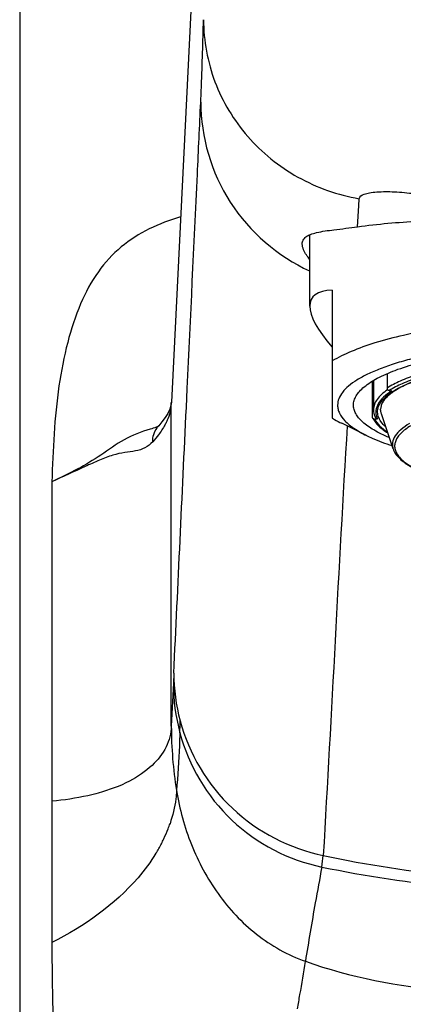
# Model space of a CAD drawing. Header units: millimetres. Extents: x 200 to 737, y 223 to 739.
# Tile 7 of 15: x 349 to 365, y 646 to 688. Entities that reach past the tile are written whole.
import ezdxf

# ---------------------------------------------------------------- set-up
doc = ezdxf.new("R2010")
doc.units = ezdxf.units.MM
doc.header["$LTSCALE"] = 65.395
doc.layers.get('0').update_dxf_attribs({"linetype": 'CONTINUOUS'})
doc.layers.add('FLAECHEN', color=7, linetype='CONTINUOUS')

msp = doc.modelspace()

# ---------------------------------------------------------------- linework, layer by layer
at = {"color": 7, "linetype": 'CONTINUOUS'}
for p, q in [((348.816, 700.277), (348.816, 486.777)), ((361.131, 675.809), (361.131, 678.834)), ((362.091, 676.487), (362.091, 671.05)), ((363.792, 671.102), (363.792, 672.618)), ((363.841, 672.648), (363.841, 671.41)), ((364.416, 672.937), (364.416, 672.329)), ((364.504, 672.219), (364.613, 672.203)), ((363.889, 671.012), (364.011, 671.02)), ((364.675, 669.743), (364.174, 671.234)), ((354.618, 670.661), (354.616, 670.66)), ((354.72, 670.726), (354.728, 670.735)), ((363.544, 670.312), (362.494, 670.83))]:
    msp.add_line(p, q, dxfattribs=at)
at = {"color": 9, "linetype": 'CONTINUOUS'}
for p, q in [((356.611, 699.029), (355.257, 671.73)), ((363.219, 680.066), (363.236, 680.373)), ((363.167, 679.18), (363.219, 680.066)), ((363.167, 679.18), (363.219, 680.066)), ((355.893, 671.496), (355.931, 672.31)), ((355.255, 671.681), (355.256, 671.73)), ((355.257, 671.73), (355.255, 671.681)), ((355.255, 657.965), (355.255, 671.681)), ((350.183, 668.35), (350.183, 648.773)), ((355.361, 660.21), (355.341, 659.789)), ((355.341, 659.789), (355.255, 657.965))]:
    msp.add_line(p, q, dxfattribs=at)
at = {"color": 7, "linetype": 'CONTINUOUS'}
for points in [[(355.256, 671.73), (355.237, 671.591), (355.187, 671.425), (355.108, 671.254), (355, 671.076), (354.859, 670.887), (354.72, 670.726)], [(354.728, 670.735), (354.71, 670.714), (354.669, 670.682), (354.635, 670.666), (354.618, 670.661)]]:
    msp.add_lwpolyline(points, dxfattribs=at)
at = {"color": 9, "linetype": 'CONTINUOUS'}
for centre, radius, start, end in [((353.371, 671.775), 1.886, 349.1204, 357.1438), ((364.703, 671.355), 0.769, 200.0261, 205.8378), ((355.427, 670.075), 0.961, 137.3746, 144.0907), ((365.998, 670.318), 1.405, 223.2672, 226.0207), ((363.202, 660.217), 7.841, 180.045, 194.9615), ((363.504, 659.791), 8.163, 180.0188, 194.9717), ((372.486, 657.982), 17.231, 180.058, 189.2051), ((332.759, 658.324), 22.868, 358.3936, 359.6714), ((349.683, 655.704), 5.828, 338.9218, 341.1649), ((349.402, 655.814), 6.13, 334.5593, 338.9021), ((348.787, 656.122), 6.818, 328.564, 332.4589), ((349.104, 655.954), 6.459, 332.4771, 334.5771), ((356.385, 652.904), 5.34, 350.0432, 355.3093), ((373.08, 706.921), 55.628, 258.2028, 269.985), ((317.346, 654.33), 44.063, 349.8419, 351.7066), ((309.433, 655.704), 52.094, 349.216, 349.89)]:
    msp.add_arc(centre, radius, start, end, dxfattribs=at)
at = {"color": 7, "linetype": 'CONTINUOUS'}
msp.add_arc((364.673, 671.493), 0.973, 206.3806, 209.472, dxfattribs=at)
msp.add_ellipse((373.066, 669.153), major_axis=(11.858, -6.964), ratio=0.194963, start_param=2.851774, end_param=3.659426, dxfattribs=at)
at = {"color": 9, "linetype": 'CONTINUOUS'}
for points, knots in [([(356.505, 684.471), (356.516, 684.703), (356.564, 685.871), (356.598, 687.04), (356.622, 687.976)], [0, 0, 0, 0, 0.19873, 1, 1, 1, 1]), ([(356.622, 687.976), (356.624, 687.082), (356.958, 685.27), (358.386, 682.903), (360.556, 681.149), (362.327, 680.529), (363.236, 680.373)], [0, 0, 0, 0, 0.246332, 0.494701, 0.74607, 1, 1, 1, 1]), ([(355.931, 672.31), (356.074, 675.343), (356.267, 679.397), (356.457, 683.451), (356.505, 684.471)], [0, 0, 0, 0, 0.748304, 1, 1, 1, 1]), ([(356.505, 684.471), (356.506, 682.994), (357.388, 679.971), (359.777, 677.926), (361.126, 677.304)], [0, 0, 0, 0, 0.498542, 1, 1, 1, 1]), ([(363.236, 680.373), (363.242, 680.466), (363.438, 680.575), (363.691, 680.629), (364.128, 680.681), (364.762, 680.673), (365.296, 680.625), (365.579, 680.589)], [0, 0, 0, 0, 0.114856, 0.214024, 0.339321, 0.648157, 1, 1, 1, 1]), ([(355.641, 679.598), (354.74, 679.332), (353.4, 678.719), (352.08, 677.271), (351.338, 675.871), (350.804, 674.225), (350.317, 671.702), (350.225, 669.708), (350.183, 668.35)], [0, 0, 0, 0, 0.208748, 0.314674, 0.430318, 0.558154, 0.697959, 1, 1, 1, 1]), ([(364.358, 670.675), (364.284, 670.743), (364.156, 670.881), (364.031, 671.119), (364.002, 671.367), (364.074, 671.611), (364.236, 671.844), (364.481, 672.067), (364.808, 672.281), (365.214, 672.485), (365.695, 672.679), (366.469, 672.931), (367.593, 673.197), (369.095, 673.435), (370.164, 673.537), (370.724, 673.576)], [0, 0, 0, 0, 0.03719, 0.068737, 0.097404, 0.126887, 0.160593, 0.200738, 0.248458, 0.3042, 0.367986, 0.439568, 0.604203, 0.793161, 1, 1, 1, 1]), ([(365.666, 672.889), (365.43, 672.81), (365.001, 672.648), (364.592, 672.44), (364.416, 672.329)], [0, 0, 0, 0, 0.545025, 1, 1, 1, 1]), ([(365.754, 672.78), (365.517, 672.7), (365.088, 672.539), (364.679, 672.33), (364.504, 672.219)], [0, 0, 0, 0, 0.545513, 1, 1, 1, 1]), ([(364.439, 672.256), (364.348, 672.193), (364.185, 672.068), (363.991, 671.857), (363.869, 671.638), (363.841, 671.483), (363.841, 671.41)], [0, 0, 0, 0, 0.30844, 0.570753, 0.796041, 1, 1, 1, 1]), ([(364.613, 672.203), (364.489, 672.124), (364.273, 671.965), (364.031, 671.685), (363.92, 671.382), (363.948, 671.182), (363.981, 671.092)], [0, 0, 0, 0, 0.319715, 0.577835, 0.793251, 1, 1, 1, 1]), ([(355.223, 671.419), (355.197, 671.285), (355.144, 671.107), (355.07, 670.939), (355.05, 670.895)], [0, 0, 0, 0, 0.740772, 1, 1, 1, 1]), ([(368.435, 671.656), (368.101, 671.598), (367.474, 671.472), (366.61, 671.238), (365.893, 670.975), (365.402, 670.722), (365.103, 670.502), (364.939, 670.343), (364.82, 670.18), (364.75, 670.013), (364.731, 669.842), (364.764, 669.671), (364.847, 669.505), (364.928, 669.404), (364.975, 669.355)], [0, 0, 0, 0, 0.208416, 0.392571, 0.549351, 0.677023, 0.730085, 0.776432, 0.816923, 0.85301, 0.886828, 0.921001, 0.958081, 1, 1, 1, 1]), ([(363.889, 671.012), (363.941, 670.907), (364.106, 670.695), (364.314, 670.533), (364.435, 670.452)], [0, 0, 0, 0, 0.446383, 1, 1, 1, 1]), ([(354.357, 670.581), (353.977, 670.466), (353.224, 670.186), (352.284, 669.47), (351.265, 668.864), (350.553, 668.521), (350.183, 668.35)], [0, 0, 0, 0, 0.251206, 0.501047, 0.742373, 1, 1, 1, 1]), ([(355.05, 670.895), (355.028, 670.849), (354.93, 670.657), (354.811, 670.476), (354.711, 670.345)], [0, 0, 0, 0, 0.237903, 1, 1, 1, 1]), ([(362.729, 670.714), (362.532, 667.676), (362.216, 661.592), (361.88, 655.509), (361.707, 652.467)], [0, 0, 0, 0, 0.499835, 1, 1, 1, 1]), ([(365.372, 670.818), (365.242, 670.742), (365.015, 670.591), (364.756, 670.322), (364.646, 670.072), (364.64, 669.879), (364.66, 669.787), (364.675, 669.743)], [0, 0, 0, 0, 0.325812, 0.586349, 0.799121, 0.898541, 1, 1, 1, 1]), ([(365.022, 669.307), (365.099, 669.232), (365.284, 669.088), (365.612, 668.896), (366.01, 668.713), (366.665, 668.472), (367.634, 668.213), (368.949, 667.975), (370.42, 667.807), (371.991, 667.713), (373.604, 667.7), (375.196, 667.767), (376.707, 667.911), (378.08, 668.127), (379.262, 668.405), (380.102, 668.694), (380.637, 668.959), (380.941, 669.154), (381.172, 669.356), (381.328, 669.567), (381.403, 669.789), (381.387, 670.015), (381.284, 670.233), (381.174, 670.36), (381.109, 670.422)], [0, 0, 0, 0, 0.017913, 0.039045, 0.063484, 0.091196, 0.155811, 0.231131, 0.314688, 0.403578, 0.49464, 0.584614, 0.670287, 0.748652, 0.817074, 0.873499, 0.896834, 0.916871, 0.933774, 0.94797, 0.960312, 0.972138, 0.984975, 1, 1, 1, 1]), ([(354.464, 670.049), (354.37, 669.944), (354.146, 669.765), (353.725, 669.642), (353.263, 669.595), (352.745, 669.483), (352.184, 669.261), (351.327, 668.87), (350.653, 668.56), (350.183, 668.35)], [0, 0, 0, 0, 0.091057, 0.180273, 0.278738, 0.391177, 0.521118, 0.667449, 1, 1, 1, 1]), ([(355.255, 657.965), (355.242, 657.661), (355.082, 657.028), (354.43, 656.215), (353.43, 655.547), (352.612, 655.249), (352.155, 655.123)], [0, 0, 0, 0, 0.203456, 0.422026, 0.682866, 1, 1, 1, 1]), ([(355.627, 658.192), (356.001, 656.799), (357.563, 654.162), (360.288, 652.764), (361.707, 652.467)], [0, 0, 0, 0, 0.498721, 1, 1, 1, 1]), ([(352.155, 655.123), (352.007, 655.082), (351.358, 654.921), (350.695, 654.824), (350.183, 654.773)], [0, 0, 0, 0, 0.230608, 1, 1, 1, 1]), ([(355.477, 655.226), (355.47, 655.109), (355.427, 654.633), (355.315, 654.163), (355.199, 653.822)], [0, 0, 0, 0, 0.245635, 1, 1, 1, 1]), ([(354.604, 652.566), (354.38, 652.2), (353.207, 650.624), (351.547, 649.459), (350.183, 648.773)], [0, 0, 0, 0, 0.219501, 1, 1, 1, 1]), ([(350.183, 648.773), (350.183, 646.866), (350.29, 643.106), (350.849, 637.62), (351.967, 632.491), (353.372, 629.367), (354.257, 627.996)], [0, 0, 0, 0, 0.267149, 0.526437, 0.771388, 1, 1, 1, 1]), ([(360.948, 647.975), (362.87, 647.288), (366.941, 646.571), (371.02, 646.375), (373.066, 646.341)], [0, 0, 0, 0, 0.499405, 1, 1, 1, 1])]:
    msp.add_open_spline(points, degree=3, knots=knots, dxfattribs=at)
at = {"color": 7, "linetype": 'CONTINUOUS'}
for points, knots in [([(363.167, 679.18), (364.022, 679.303), (365.965, 679.452), (367.91, 679.519), (368.993, 679.543)], [0, 0, 0, 0, 0.443576, 1, 1, 1, 1]), ([(360.816, 678.448), (360.816, 678.505), (360.841, 678.624), (360.973, 678.766), (361.175, 678.866), (361.573, 678.977), (362.248, 679.062), (362.831, 679.133), (363.167, 679.18)], [0, 0, 0, 0, 0.065785, 0.133418, 0.21644, 0.321887, 0.608831, 1, 1, 1, 1]), ([(361.13, 677.8), (361.082, 677.858), (360.937, 678.049), (360.816, 678.282), (360.816, 678.448)], [0, 0, 0, 0, 0.314149, 1, 1, 1, 1]), ([(384.041, 673.478), (383.786, 673.632), (383.192, 673.919), (382.178, 674.276), (380.972, 674.592), (379.601, 674.862), (378.092, 675.078), (375.901, 675.291), (373.066, 675.395), (370.23, 675.291), (368.04, 675.078), (366.531, 674.862), (365.159, 674.592), (363.954, 674.276), (362.94, 673.919), (362.345, 673.632), (362.091, 673.478)], [0, 0, 0, 0, 0.039755, 0.087767, 0.143495, 0.206056, 0.274335, 0.347044, 0.5, 0.652956, 0.725665, 0.793944, 0.856505, 0.912233, 0.960245, 1, 1, 1, 1]), ([(383.816, 671.603), (383.816, 671.696), (383.776, 671.893), (383.608, 672.17), (383.342, 672.435), (382.981, 672.689), (382.527, 672.933), (381.983, 673.165), (381.355, 673.382), (380.371, 673.66), (378.972, 673.948), (377.133, 674.197), (375.139, 674.351), (373.066, 674.403), (370.993, 674.351), (368.999, 674.197), (367.16, 673.948), (365.761, 673.66), (364.777, 673.382), (364.148, 673.165), (363.605, 672.933), (363.151, 672.689), (362.789, 672.435), (362.524, 672.17), (362.356, 671.893), (362.316, 671.696), (362.316, 671.603)], [0, 0, 0, 0, 0.011999, 0.025459, 0.041392, 0.060355, 0.082584, 0.108122, 0.136897, 0.168749, 0.240745, 0.321856, 0.409305, 0.5, 0.590694, 0.678144, 0.759255, 0.83125, 0.863102, 0.891877, 0.917416, 0.939644, 0.958607, 0.974541, 0.988001, 1, 1, 1, 1]), ([(362.991, 671.603), (362.991, 671.669), (363.012, 671.807), (363.102, 672.006), (363.249, 672.201), (363.537, 672.471), (364.043, 672.784), (364.81, 673.114), (365.759, 673.412), (366.871, 673.672), (368.121, 673.886), (369.001, 673.992), (369.459, 674.038)], [0, 0, 0, 0, 0.027416, 0.056883, 0.090008, 0.127879, 0.220026, 0.335462, 0.473566, 0.632357, 0.808988, 1, 1, 1, 1]), ([(369.497, 673.461), (369.11, 673.418), (368.369, 673.319), (367.317, 673.126), (366.386, 672.896), (365.598, 672.637), (365.043, 672.39), (364.69, 672.177), (364.487, 672.026), (364.331, 671.874), (364.22, 671.725), (364.155, 671.578), (364.141, 671.48), (364.141, 671.434)], [0, 0, 0, 0, 0.195775, 0.376048, 0.537465, 0.677188, 0.793065, 0.841697, 0.884036, 0.920256, 0.950851, 0.976819, 1, 1, 1, 1]), ([(364.416, 672.329), (364.416, 672.303), (364.434, 672.253), (364.48, 672.223), (364.504, 672.219)], [0, 0, 0, 0, 0.515673, 1, 1, 1, 1]), ([(362.316, 671.603), (362.316, 671.547), (362.33, 671.431), (362.415, 671.194), (362.637, 670.901), (363.035, 670.584), (363.36, 670.402), (363.544, 670.312)], [0, 0, 0, 0, 0.090564, 0.18559, 0.402408, 0.671113, 1, 1, 1, 1]), ([(364.509, 670.227), (364.284, 670.32), (363.888, 670.508), (363.455, 670.802), (363.21, 671.052), (363.085, 671.232), (363.008, 671.416), (362.991, 671.542), (362.991, 671.603)], [0, 0, 0, 0, 0.338708, 0.611074, 0.724365, 0.824649, 0.915059, 1, 1, 1, 1]), ([(363.841, 671.41), (363.841, 671.381), (363.848, 671.264), (363.884, 671.149), (363.923, 671.07)], [0, 0, 0, 0, 0.245787, 1, 1, 1, 1]), ([(364.174, 671.234), (364.169, 671.25), (364.15, 671.315), (364.141, 671.384), (364.141, 671.434)], [0, 0, 0, 0, 0.255934, 1, 1, 1, 1]), ([(362.091, 671.05), (362.122, 671.031), (362.254, 670.953), (362.39, 670.882), (362.494, 670.83)], [0, 0, 0, 0, 0.238751, 1, 1, 1, 1]), ([(363.826, 671.014), (363.89, 670.901), (364.08, 670.678), (364.313, 670.507), (364.445, 670.423)], [0, 0, 0, 0, 0.454837, 1, 1, 1, 1]), ([(363.923, 671.07), (363.931, 671.054), (363.957, 671.026), (363.994, 671.019), (364.011, 671.02)], [0, 0, 0, 0, 0.495289, 1, 1, 1, 1]), ([(363.544, 670.312), (363.623, 670.273), (363.975, 670.109), (364.339, 669.974), (364.623, 669.881)], [0, 0, 0, 0, 0.22846, 1, 1, 1, 1]), ([(364.675, 669.743), (364.687, 669.706), (364.753, 669.552), (364.861, 669.42), (364.953, 669.331)], [0, 0, 0, 0, 0.232649, 1, 1, 1, 1]), ([(364.953, 669.331), (365.024, 669.263), (365.19, 669.129), (365.6, 668.877), (366.257, 668.596), (367.198, 668.313), (368.311, 668.077), (369.566, 667.893), (371.409, 667.722), (373.316, 667.682), (375.219, 667.768), (376.578, 667.894), (377.831, 668.079), (378.943, 668.316), (379.882, 668.598), (380.537, 668.88), (380.947, 669.133), (381.238, 669.368), (381.404, 669.587), (381.457, 669.743)], [0, 0, 0, 0, 0.017137, 0.036726, 0.083556, 0.140623, 0.206933, 0.280913, 0.360612, 0.528191, 0.611391, 0.691048, 0.764969, 0.831203, 0.88818, 0.934924, 0.954437, 0.971557, 1, 1, 1, 1])]:
    msp.add_open_spline(points, degree=3, knots=knots, dxfattribs=at)
at = {"color": 9, "linetype": 'CONTINUOUS'}
for points in [[(355.361, 660.21), (355.538, 663.972), (355.716, 667.734), (355.893, 671.496)], [(354.616, 670.66), (354.53, 670.633), (354.443, 670.608), (354.357, 670.581)], [(354.464, 670.049), (354.461, 670.255), (354.528, 670.472), (354.648, 670.639)], [(354.711, 670.345), (354.634, 670.242), (354.551, 670.144), (354.464, 670.049)], [(361.645, 651.981), (365.391, 651.204), (369.24, 650.849), (373.066, 650.849)]]:
    msp.add_open_spline(points, degree=3, dxfattribs=at)
at = {"color": 7, "linetype": 'CONTINUOUS'}
for points in [[(363.801, 671.061), (363.795, 671.073), (363.792, 671.088), (363.792, 671.102)], [(363.835, 671.024), (363.821, 671.033), (363.809, 671.046), (363.801, 671.061)], [(363.889, 671.012), (363.871, 671.011), (363.851, 671.015), (363.835, 671.024)]]:
    msp.add_open_spline(points, degree=3, dxfattribs=at)
at = {"layer": 'FLAECHEN', "color": 9, "linetype": 'CONTINUOUS'}
for points, knots in [([(355.618, 657.683), (355.613, 657.499), (355.582, 656.679), (355.524, 655.861), (355.477, 655.226)], [0, 0, 0, 0, 0.22388, 1, 1, 1, 1]), ([(355.618, 657.683), (355.991, 656.295), (357.528, 653.669), (360.237, 652.273), (361.645, 651.981)], [0, 0, 0, 0, 0.499769, 1, 1, 1, 1]), ([(355.477, 655.226), (355.604, 654.444), (356.026, 652.903), (357.157, 650.791), (358.797, 649.036), (360.203, 648.241), (360.948, 647.975)], [0, 0, 0, 0, 0.25032, 0.500289, 0.749982, 1, 1, 1, 1]), ([(361.645, 651.981), (361.555, 651.472), (361.305, 650.14), (361.08, 648.803), (360.948, 647.975)], [0, 0, 0, 0, 0.381071, 1, 1, 1, 1])]:
    msp.add_open_spline(points, degree=3, knots=knots, dxfattribs=at)

doc.saveas('drawing.dxf')
